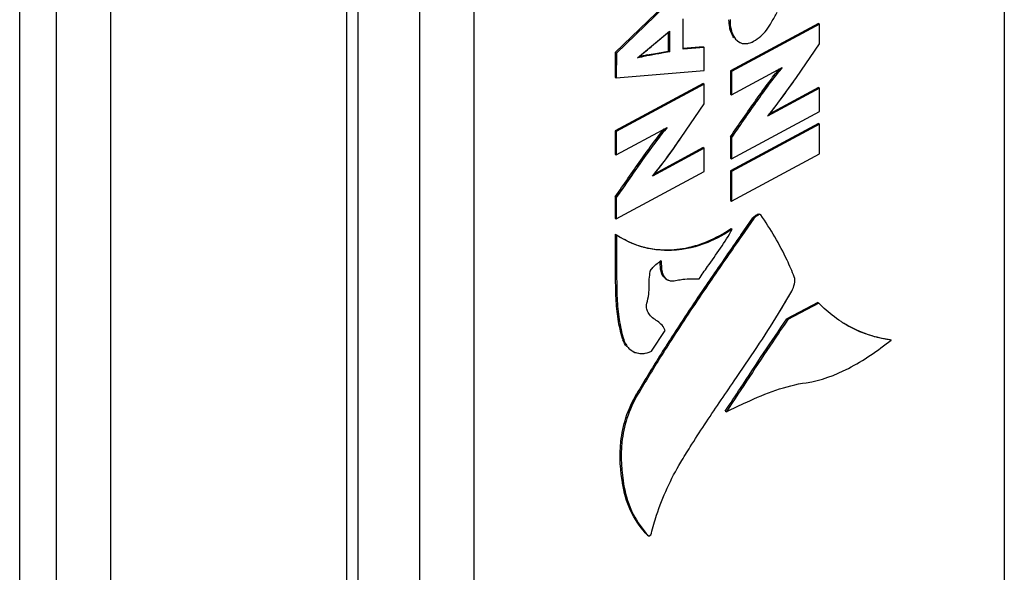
# Model space of a CAD drawing. Header units: inches. Extents: x 0 to 34, y 0 to 22.
# Tile 13 of 133: x 2.615 to 3.358, y 13.911 to 14.329. Entities that reach past the tile are written whole.
import ezdxf

# ---------------------------------------------------------------- set-up
doc = ezdxf.new("R2010")
doc.units = ezdxf.units.IN
doc.header["$LTSCALE"] = 1.87
doc.header["$MEASUREMENT"] = 0
doc.layers.get('0').update_dxf_attribs({"linetype": 'CONTINUOUS'})

msp = doc.modelspace()

# ---------------------------------------------------------------- linework, layer by layer
at = {"color": 7, "linetype": 'Continuous'}
for p, q in [((3.35805, 15.52295), (3.35803, 13.61405)), ((2.61453, 13.58164), (2.61455, 15.47362)), ((2.64208, 15.45772), (2.64207, 13.56574)), ((2.6831, 15.45731), (2.68308, 13.56533)), ((2.86158, 13.44606), (2.8616, 15.33804)), ((2.87023, 13.434), (2.87025, 15.32598)), ((2.91653, 15.29926), (2.91651, 13.40728)), ((2.95755, 15.29885), (2.95753, 13.40686)), ((3.1307, 14.36783), (3.06427, 14.30389)), ((3.1315, 14.36734), (3.06508, 14.30339)), ((3.11565, 14.30626), (3.11565, 14.32924)), ((3.21768, 14.32579), (3.15125, 14.29002)), ((3.21848, 14.32529), (3.15206, 14.28953)), ((3.21768, 14.32579), (3.21848, 14.32529)), ((3.21848, 14.31035), (3.21848, 14.32529)), ((3.0811, 14.29974), (3.10512, 14.31998)), ((3.09721, 14.31324), (3.10512, 14.31998)), ((3.10432, 14.31929), (3.10432, 14.3049)), ((3.10512, 14.31998), (3.10512, 14.3044)), ((3.1307, 14.3082), (3.11559, 14.30683)), ((3.1315, 14.3077), (3.11565, 14.30626)), ((3.1307, 14.3082), (3.1315, 14.3077)), ((3.1315, 14.29021), (3.1315, 14.3077)), ((3.15673, 14.31235), (3.15753, 14.31186)), ((3.15753, 14.31186), (3.15917, 14.31106)), ((3.20109, 14.28502), (3.21848, 14.31035)), ((3.20109, 14.28502), (3.21848, 14.31035)), ((3.06427, 14.30389), (3.06508, 14.30339)), ((3.06427, 14.30389), (3.06427, 14.28514)), ((3.06508, 14.30339), (3.06507, 14.28464)), ((3.08844, 14.302), (3.09629, 14.30346)), ((3.09629, 14.30346), (3.10432, 14.3049)), ((3.10432, 14.3049), (3.10512, 14.3044)), ((3.15206, 14.27194), (3.19041, 14.29259)), ((3.06427, 14.28514), (3.06507, 14.28464)), ((3.06507, 14.28464), (3.1315, 14.29021)), ((3.15125, 14.29002), (3.15206, 14.28953)), ((3.15125, 14.29002), (3.15125, 14.27244)), ((3.15206, 14.28953), (3.15206, 14.27194)), ((3.13069, 14.28044), (3.06427, 14.24467)), ((3.1315, 14.27994), (3.06507, 14.24417)), ((3.13069, 14.28044), (3.1315, 14.27994)), ((3.1315, 14.265), (3.1315, 14.27994)), ((3.21848, 14.27688), (3.1793, 14.25578)), ((3.21768, 14.27738), (3.18054, 14.25738)), ((3.21768, 14.27738), (3.21848, 14.27688)), ((3.21848, 14.2593), (3.21848, 14.27688)), ((3.15125, 14.27244), (3.15206, 14.27194)), ((3.1141, 14.23967), (3.1315, 14.265)), ((3.1141, 14.23967), (3.1315, 14.265)), ((3.15206, 14.22353), (3.21848, 14.2593)), ((3.06507, 14.22659), (3.10343, 14.24724)), ((3.21768, 14.25027), (3.15125, 14.2145)), ((3.21848, 14.24977), (3.15206, 14.214)), ((3.21768, 14.25027), (3.21848, 14.24977)), ((3.21848, 14.22741), (3.21848, 14.24977)), ((3.06427, 14.24467), (3.06507, 14.24417)), ((3.06427, 14.24467), (3.06427, 14.22709)), ((3.06507, 14.24417), (3.06507, 14.22659)), ((3.15125, 14.24023), (3.15206, 14.23973)), ((3.15125, 14.24023), (3.15125, 14.22403)), ((3.15206, 14.23973), (3.15206, 14.22353)), ((3.1315, 14.23152), (3.09231, 14.21043)), ((3.13069, 14.23202), (3.09356, 14.21203)), ((3.13069, 14.23202), (3.1315, 14.23152)), ((3.1315, 14.21394), (3.1315, 14.23152)), ((3.06427, 14.22709), (3.06507, 14.22659)), ((3.15125, 14.22403), (3.15206, 14.22353)), ((3.15205, 14.19164), (3.21848, 14.22741)), ((3.06507, 14.17818), (3.1315, 14.21394)), ((3.15125, 14.2145), (3.15206, 14.214)), ((3.15125, 14.2145), (3.15125, 14.19214)), ((3.15206, 14.214), (3.15205, 14.19164)), ((3.06427, 14.19489), (3.06507, 14.19439)), ((3.06427, 14.19489), (3.06427, 14.17867)), ((3.06507, 14.19439), (3.06507, 14.17818)), ((3.15125, 14.19214), (3.15205, 14.19164)), ((3.15904, 14.16602), (3.16817, 14.17907)), ((3.16817, 14.17907), (3.16898, 14.17857)), ((3.17019, 14.17982), (3.16898, 14.17857)), ((3.17286, 14.18201), (3.17327, 14.18185)), ((3.17327, 14.18185), (3.17408, 14.18135)), ((3.06427, 14.17867), (3.06507, 14.17818)), ((3.16898, 14.17857), (3.15982, 14.16548)), ((3.16898, 14.17857), (3.15982, 14.16548)), ((3.06438, 14.16682), (3.06519, 14.16632)), ((3.06439, 14.16632), (3.06438, 14.16682)), ((3.0644, 14.16429), (3.06439, 14.16632)), ((3.06519, 14.16632), (3.0652, 14.16429)), ((3.15177, 14.171), (3.15257, 14.1705)), ((3.09824, 14.14693), (3.09905, 14.14643)), ((3.09873, 14.14645), (3.09905, 14.14643)), ((3.10323, 14.13245), (3.10512, 14.13166)), ((3.1371, 14.13269), (3.13424, 14.1285)), ((3.1371, 14.13269), (3.13424, 14.1285)), ((3.18751, 14.10674), (3.19755, 14.12373)), ((3.2173, 14.11504), (3.19388, 14.10279)), ((3.21811, 14.11455), (3.19469, 14.10229)), ((3.2173, 14.11504), (3.21811, 14.11455)), ((3.19388, 14.10279), (3.19469, 14.10229)), ((3.09153, 14.07843), (3.102, 14.09392)), ((3.06982, 14.08778), (3.07062, 14.08728)), ((3.27175, 14.08732), (3.27255, 14.08682)), ((3.07619, 14.0791), (3.07699, 14.0786)), ((3.077, 14.0786), (3.07916, 14.07752)), ((3.08062, 14.04649), (3.08142, 14.04599)), ((3.14736, 14.0332), (3.14817, 14.0327)), ((3.07005, 13.97701), (3.07085, 13.97652)), ((3.08856, 13.93943), (3.08936, 13.93893)), ((3.0911, 13.93986), (3.09158, 13.94093))]:
    msp.add_line(p, q, dxfattribs=at)
for centre, radius, start, end in [((2.3536, 15.18373), 1.14486, 310.00845, 310.50577), ((2.56467, 14.93249), 0.81673, 309.22047, 309.99758), ((3.16218, 14.31936), 0.00882, 238.19965, 250.0385), ((3.13223, 14.08281), 0.22352, 101.29555, 102.93244), ((3.10104, 14.21694), 0.06203, 234.69306, 238.13018), ((3.1005, 14.21618), 0.06109, 234.69531, 237.36113), ((3.10087, 14.21676), 0.06179, 237.35785, 238.23469), ((6.35139, 11.92989), 3.89761, 144.9901, 145.5733), ((6.9698, 11.50149), 4.64896, 145.03829, 145.52988), ((6.59149, 11.76367), 4.18868, 145.01199, 145.5576), ((3.09202, 14.25912), 0.10733, 304.07872, 304.34648), ((4.64396, 13.0966), 1.82963, 145.64772, 147.14235), ((4.6469, 13.09466), 1.83221, 145.6492, 147.13567), ((4.6458, 13.09541), 1.83087, 145.64895, 147.13651), ((5.30245, 12.65012), 2.62521, 145.59656, 145.71243), ((2.70085, 14.40528), 0.57095, 328.47349, 330.45434), ((3.28484, 14.17751), 0.09164, 236.87713, 238.23382), ((3.28478, 14.17741), 0.09152, 236.87524, 238.22114), ((3.28395, 14.17607), 0.08995, 238.23204, 249.85905), ((3.08661, 14.09273), 0.01751, 196.44672, 199.30489), ((4.26223, 13.34483), 1.37429, 147.20109, 147.92523), ((4.26368, 13.34392), 1.37505, 147.1946, 147.92506), ((4.26207, 13.34504), 1.37309, 147.19746, 147.92896), ((3.28549, 14.18317), 0.09722, 261.80948, 262.35233), ((3.08391, 14.08977), 0.01313, 238.23349, 248.82016), ((4.10593, 13.44228), 1.1901, 147.90459, 149.48912), ((4.13015, 13.42754), 1.2175, 147.92238, 149.47129), ((4.12113, 13.43298), 1.20697, 147.91383, 149.47625), ((3.16378, 13.99383), 0.09523, 190.17292, 190.60392), ((3.16166, 14.00492), 0.09788, 221.87651, 222.38604)]:
    msp.add_arc(centre, radius, start, end, dxfattribs=at)
for points, knots in [([(3.15113, 14.32091), (3.15097, 14.32149), (3.15038, 14.32402), (3.15015, 14.32663), (3.15012, 14.32862)], [0, 0, 0, 0, 0.232233, 1, 1, 1, 1]), ([(3.15092, 14.32875), (3.15092, 14.32683), (3.15129, 14.3208), (3.15392, 14.31409), (3.15753, 14.31186)], [0, 0, 0, 0, 0.310218, 1, 1, 1, 1]), ([(3.16876, 14.31239), (3.17067, 14.31342), (3.17427, 14.31588), (3.17871, 14.32093), (3.18262, 14.32717), (3.18513, 14.33175), (3.18651, 14.33424)], [0, 0, 0, 0, 0.228315, 0.45183, 0.701345, 1, 1, 1, 1]), ([(3.15385, 14.31505), (3.15355, 14.31545), (3.15236, 14.31725), (3.15157, 14.31931), (3.15113, 14.32091)], [0, 0, 0, 0, 0.231145, 1, 1, 1, 1]), ([(3.15917, 14.31106), (3.16057, 14.31056), (3.16401, 14.31029), (3.16716, 14.31153), (3.16876, 14.31239)], [0, 0, 0, 0, 0.449906, 1, 1, 1, 1]), ([(3.15917, 14.31106), (3.15951, 14.31094), (3.16099, 14.31051), (3.16258, 14.31048), (3.16373, 14.31064)], [0, 0, 0, 0, 0.238726, 1, 1, 1, 1]), ([(3.16373, 14.31064), (3.16415, 14.3107), (3.16589, 14.31105), (3.16756, 14.31174), (3.16876, 14.31239)], [0, 0, 0, 0, 0.233995, 1, 1, 1, 1]), ([(3.10512, 14.3044), (3.10321, 14.30404), (3.09517, 14.30263), (3.08714, 14.30116), (3.0811, 14.29972)], [0, 0, 0, 0, 0.238868, 1, 1, 1, 1]), ([(3.10512, 14.3044), (3.09913, 14.30328), (3.09108, 14.30198), (3.08311, 14.30022), (3.0811, 14.29974)], [0, 0, 0, 0, 0.746932, 1, 1, 1, 1]), ([(3.15125, 14.24023), (3.15765, 14.24949), (3.16711, 14.26329), (3.17944, 14.28039), (3.18543, 14.2882), (3.18826, 14.29151)], [0, 0, 0, 0, 0.533836, 0.793155, 1, 1, 1, 1]), ([(3.19041, 14.29259), (3.18682, 14.28855), (3.18025, 14.27988), (3.16752, 14.26222), (3.15826, 14.24872), (3.15206, 14.23973)], [0, 0, 0, 0, 0.248359, 0.498642, 1, 1, 1, 1]), ([(3.19043, 14.29257), (3.18755, 14.28938), (3.18146, 14.28152), (3.16867, 14.26391), (3.15879, 14.24948), (3.15206, 14.23973)], [0, 0, 0, 0, 0.197072, 0.456047, 1, 1, 1, 1]), ([(3.17929, 14.2558), (3.1829, 14.26004), (3.19028, 14.26972), (3.19732, 14.27962), (3.20109, 14.28502)], [0, 0, 0, 0, 0.458219, 1, 1, 1, 1]), ([(3.1793, 14.25578), (3.18125, 14.25809), (3.18884, 14.26759), (3.19585, 14.27753), (3.20109, 14.28502)], [0, 0, 0, 0, 0.248307, 1, 1, 1, 1]), ([(3.06427, 14.19489), (3.07067, 14.20415), (3.08013, 14.21794), (3.09246, 14.23503), (3.09844, 14.24284), (3.10127, 14.24616)], [0, 0, 0, 0, 0.533877, 0.793188, 1, 1, 1, 1]), ([(3.10343, 14.24724), (3.09983, 14.2432), (3.09326, 14.23453), (3.08054, 14.21687), (3.07128, 14.20337), (3.06507, 14.19439)], [0, 0, 0, 0, 0.248352, 0.498637, 1, 1, 1, 1]), ([(3.10344, 14.24721), (3.10057, 14.24403), (3.09448, 14.23617), (3.08169, 14.21856), (3.07181, 14.20413), (3.06507, 14.19439)], [0, 0, 0, 0, 0.197023, 0.455989, 1, 1, 1, 1]), ([(3.0923, 14.21044), (3.09591, 14.21469), (3.10329, 14.22436), (3.11033, 14.23427), (3.1141, 14.23967)], [0, 0, 0, 0, 0.458316, 1, 1, 1, 1]), ([(3.09231, 14.21043), (3.09426, 14.21273), (3.10185, 14.22224), (3.10887, 14.23218), (3.1141, 14.23967)], [0, 0, 0, 0, 0.248311, 1, 1, 1, 1]), ([(3.16817, 14.17907), (3.16877, 14.17991), (3.17029, 14.18102), (3.17202, 14.18201), (3.17286, 14.18201)], [0, 0, 0, 0, 0.551333, 1, 1, 1, 1]), ([(3.17408, 14.18135), (3.17392, 14.18158), (3.1729, 14.18143), (3.17125, 14.18064), (3.16968, 14.17957), (3.16898, 14.17857)], [0, 0, 0, 0, 0.138209, 0.394978, 1, 1, 1, 1]), ([(3.19948, 14.13447), (3.19777, 14.13873), (3.19069, 14.15507), (3.18167, 14.17055), (3.17408, 14.18135)], [0, 0, 0, 0, 0.258022, 1, 1, 1, 1]), ([(3.06982, 14.08778), (3.06838, 14.09265), (3.06603, 14.10267), (3.06462, 14.1194), (3.06445, 14.13998), (3.06446, 14.15538), (3.0644, 14.16429)], [0, 0, 0, 0, 0.197844, 0.399917, 0.652603, 1, 1, 1, 1]), ([(3.06519, 14.16632), (3.06526, 14.15701), (3.06526, 14.141), (3.06539, 14.11967), (3.06677, 14.10249), (3.06916, 14.09224), (3.07062, 14.08728)], [0, 0, 0, 0, 0.351147, 0.604333, 0.804766, 1, 1, 1, 1]), ([(3.15216, 14.17022), (3.13878, 14.16117), (3.1098, 14.14989), (3.07942, 14.15734), (3.06829, 14.16426)], [0, 0, 0, 0, 0.551947, 1, 1, 1, 1]), ([(3.08715, 14.15639), (3.08545, 14.15681), (3.0789, 14.15868), (3.07265, 14.16157), (3.06835, 14.16423)], [0, 0, 0, 0, 0.25695, 1, 1, 1, 1]), ([(3.08186, 14.15815), (3.09242, 14.15478), (3.11775, 14.15326), (3.14083, 14.16353), (3.15177, 14.171)], [0, 0, 0, 0, 0.455385, 1, 1, 1, 1]), ([(3.15257, 14.1705), (3.14235, 14.16352), (3.12094, 14.15368), (3.09728, 14.1539), (3.08715, 14.15639)], [0, 0, 0, 0, 0.542668, 1, 1, 1, 1]), ([(3.12765, 14.13288), (3.12965, 14.13604), (3.13815, 14.14845), (3.14732, 14.1605), (3.15257, 14.1705)], [0, 0, 0, 0, 0.248823, 1, 1, 1, 1]), ([(3.09075, 14.13858), (3.09096, 14.13954), (3.09218, 14.14118), (3.09417, 14.14316), (3.09591, 14.14467), (3.0975, 14.14567), (3.09823, 14.14635), (3.09874, 14.14657)], [0, 0, 0, 0, 0.256811, 0.506602, 0.745633, 0.854174, 1, 1, 1, 1]), ([(3.09075, 14.13858), (3.09094, 14.13945), (3.09216, 14.14117), (3.09433, 14.14336), (3.09662, 14.14515), (3.09809, 14.1462), (3.09873, 14.14645)], [0, 0, 0, 0, 0.233155, 0.532528, 0.817832, 1, 1, 1, 1]), ([(3.09867, 14.13963), (3.09858, 14.14013), (3.09826, 14.14229), (3.0982, 14.14449), (3.09823, 14.14617)], [0, 0, 0, 0, 0.229675, 1, 1, 1, 1]), ([(3.09874, 14.14657), (3.09881, 14.1466), (3.09899, 14.14667), (3.09905, 14.14649), (3.09905, 14.14643)], [0, 0, 0, 0, 0.541649, 1, 1, 1, 1]), ([(3.09905, 14.14643), (3.099, 14.14478), (3.09903, 14.14159), (3.09974, 14.13714), (3.10157, 14.13333), (3.10393, 14.13197), (3.10512, 14.13166)], [0, 0, 0, 0, 0.288576, 0.554166, 0.786064, 1, 1, 1, 1]), ([(3.09905, 14.14643), (3.09901, 14.14486), (3.09901, 14.14008), (3.10036, 14.13423), (3.10323, 14.13245)], [0, 0, 0, 0, 0.317022, 1, 1, 1, 1]), ([(3.08807, 14.11451), (3.08873, 14.11678), (3.08964, 14.12101), (3.08991, 14.12713), (3.08988, 14.13285), (3.09034, 14.13664), (3.09075, 14.13858)], [0, 0, 0, 0, 0.291857, 0.530952, 0.755301, 1, 1, 1, 1]), ([(3.10067, 14.13456), (3.10042, 14.13489), (3.09944, 14.13644), (3.09893, 14.13824), (3.09867, 14.13963)], [0, 0, 0, 0, 0.22747, 1, 1, 1, 1]), ([(3.19755, 14.12373), (3.19851, 14.12543), (3.19974, 14.1289), (3.20013, 14.13284), (3.19948, 14.13447)], [0, 0, 0, 0, 0.525281, 1, 1, 1, 1]), ([(3.10512, 14.13166), (3.10553, 14.13156), (3.10749, 14.13124), (3.10949, 14.13153), (3.111, 14.13189)], [0, 0, 0, 0, 0.213876, 1, 1, 1, 1]), ([(3.111, 14.13189), (3.11245, 14.13225), (3.11795, 14.13325), (3.12357, 14.13303), (3.12765, 14.13288)], [0, 0, 0, 0, 0.267612, 1, 1, 1, 1]), ([(3.0895, 14.10695), (3.08888, 14.10795), (3.0876, 14.1103), (3.08766, 14.11312), (3.08807, 14.11451)], [0, 0, 0, 0, 0.446097, 1, 1, 1, 1]), ([(3.23476, 14.10076), (3.23025, 14.10371), (3.22454, 14.10819), (3.21938, 14.11324), (3.21811, 14.11455)], [0, 0, 0, 0, 0.746976, 1, 1, 1, 1]), ([(3.102, 14.09392), (3.10151, 14.09545), (3.09986, 14.09822), (3.09617, 14.10103), (3.09241, 14.10346), (3.09027, 14.10566), (3.0895, 14.10695)], [0, 0, 0, 0, 0.264162, 0.509254, 0.753478, 1, 1, 1, 1]), ([(3.14282, 14.03951), (3.14659, 14.04506), (3.16181, 14.06724), (3.17697, 14.0895), (3.18752, 14.10673)], [0, 0, 0, 0, 0.249185, 1, 1, 1, 1]), ([(3.14736, 14.0332), (3.1512, 14.03898), (3.16657, 14.06226), (3.18193, 14.08556), (3.19388, 14.10279)], [0, 0, 0, 0, 0.248392, 1, 1, 1, 1]), ([(3.19469, 14.10229), (3.19081, 14.09671), (3.1751, 14.07365), (3.15984, 14.05029), (3.14817, 14.0327)], [0, 0, 0, 0, 0.243585, 1, 1, 1, 1]), ([(3.27164, 14.08695), (3.26847, 14.0874), (3.25622, 14.08978), (3.24446, 14.09472), (3.23658, 14.09961)], [0, 0, 0, 0, 0.256652, 1, 1, 1, 1]), ([(3.27255, 14.08682), (3.27085, 14.08705), (3.26421, 14.08812), (3.25768, 14.0899), (3.25298, 14.09162)], [0, 0, 0, 0, 0.255391, 1, 1, 1, 1]), ([(3.07062, 14.08728), (3.07089, 14.08636), (3.07219, 14.08297), (3.07472, 14.08001), (3.07699, 14.0786)], [0, 0, 0, 0, 0.262875, 1, 1, 1, 1]), ([(3.20847, 14.0546), (3.21956, 14.05616), (3.24258, 14.065), (3.26248, 14.07875), (3.27255, 14.08682)], [0, 0, 0, 0, 0.464714, 1, 1, 1, 1]), ([(3.07916, 14.07752), (3.08098, 14.07682), (3.08532, 14.07621), (3.08948, 14.07746), (3.09153, 14.07843)], [0, 0, 0, 0, 0.46146, 1, 1, 1, 1]), ([(3.07916, 14.07752), (3.07963, 14.07734), (3.08162, 14.0767), (3.08375, 14.07654), (3.08533, 14.07668)], [0, 0, 0, 0, 0.240532, 1, 1, 1, 1]), ([(3.08533, 14.07668), (3.08583, 14.07672), (3.08797, 14.07702), (3.09004, 14.07772), (3.09153, 14.07843)], [0, 0, 0, 0, 0.235059, 1, 1, 1, 1]), ([(3.14817, 14.0327), (3.15328, 14.0352), (3.17253, 14.04446), (3.19288, 14.05243), (3.20847, 14.0546)], [0, 0, 0, 0, 0.265474, 1, 1, 1, 1]), ([(3.07005, 13.97701), (3.06809, 13.98792), (3.06686, 14.00538), (3.07183, 14.02892), (3.07721, 14.0407), (3.08062, 14.04649)], [0, 0, 0, 0, 0.463528, 0.718904, 1, 1, 1, 1]), ([(3.08142, 14.04599), (3.07801, 14.04021), (3.07264, 14.02842), (3.06767, 14.00489), (3.0689, 13.98742), (3.07085, 13.97652)], [0, 0, 0, 0, 0.281096, 0.536472, 1, 1, 1, 1]), ([(3.11378, 13.99454), (3.11609, 13.99842), (3.12543, 14.01363), (3.13532, 14.02849), (3.14282, 14.03951)], [0, 0, 0, 0, 0.253003, 1, 1, 1, 1]), ([(3.09158, 13.94093), (3.09269, 13.9455), (3.09799, 13.96416), (3.10623, 13.98196), (3.11378, 13.99454)], [0, 0, 0, 0, 0.243044, 1, 1, 1, 1]), ([(3.08856, 13.93943), (3.08409, 13.94432), (3.07576, 13.95568), (3.07151, 13.96917), (3.07018, 13.97631)], [0, 0, 0, 0, 0.476684, 1, 1, 1, 1]), ([(3.07085, 13.97652), (3.07216, 13.96923), (3.07637, 13.95547), (3.08483, 13.94389), (3.08936, 13.93893)], [0, 0, 0, 0, 0.524376, 1, 1, 1, 1]), ([(3.08936, 13.93893), (3.08944, 13.93885), (3.09021, 13.93869), (3.09076, 13.93938), (3.0911, 13.93986)], [0, 0, 0, 0, 0.161484, 1, 1, 1, 1]), ([(3.08936, 13.93893), (3.08967, 13.93859), (3.0906, 13.93922), (3.09098, 13.93969), (3.0911, 13.93986)], [0, 0, 0, 0, 0.685545, 1, 1, 1, 1])]:
    msp.add_open_spline(points, degree=3, knots=knots, dxfattribs=at)
msp.add_open_spline([(3.07301, 14.08183), (3.07173, 14.08332), (3.07074, 14.08509), (3.07009, 14.08695)], degree=3, dxfattribs=at)

doc.saveas('drawing.dxf')
